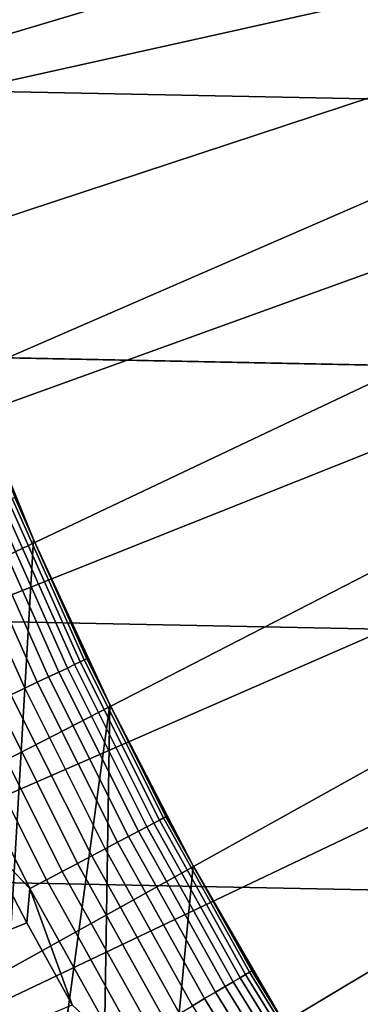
# Model space of a CAD drawing. Header units: metres. Extents: x -32 to 117, y -314 to 32.
# Tile 76 of 256: x -17.49 to -15.87, y -9.78 to -5.09. Entities that reach past the tile are written whole.
import ezdxf

# ---------------------------------------------------------------- set-up
doc = ezdxf.new("R2010")
doc.units = ezdxf.units.M
doc.layers.add('solid_24_501_064_XXX', color=7, linetype='CONTINUOUS')

msp = doc.modelspace()

# ---------------------------------------------------------------- linework, layer by layer
at = {"layer": 'solid_24_501_064_XXX'}
for points in [[(32.089672, -5.148039, -303.5), (-32.269005, -3.867984, -303.5), (-32.397263, -2.582068, -303.5), (32.269005, -3.867984, -303.5)], [(31.859657, -6.419635, -303.5), (-32.089672, -5.148039, -303.5), (-32.269005, -3.867984, -303.5), (32.089672, -5.148039, -303.5)], [(-20.5, -5.092418, 149.376968), (-20.5, -6.041682, 149.12825), (-15.351926, -4.507566, 154.5), (-15.454799, -4.141157, 154.5)], [(-20.5, -6.041682, 149.12825), (-15.240263, -4.871753, 154.5), (-15.351926, -4.507566, 154.5)], [(-20.5, -6.041682, 149.12825), (-20.5, -7.004709, 148.836288), (-15.119989, -5.233145, 154.5), (-15.240263, -4.871753, 154.5)], [(31.579252, -7.6812, -303.5), (-31.859657, -6.419635, -303.5), (-32.089672, -5.148039, -303.5), (31.859657, -6.419635, -303.5)], [(-20.5, -7.004709, 148.836288), (-20.5, -7.98436, 148.5), (-14.991238, -5.5913, 154.5), (-15.119989, -5.233145, 154.5)], [(-20.5, -7.98436, 148.5), (-14.853869, -5.946599, 154.5), (-14.991238, -5.5913, 154.5)], [(-20.5, -7.98436, 148.5), (-20.13352, -8.867996, 148.5), (-14.708086, -6.298567, 154.5), (-14.853869, -5.946599, 154.5)], [(-20.13352, -8.867996, 148.5), (-14.55412, -6.646622, 154.5), (-14.708086, -6.298567, 154.5)], [(31.248901, -8.930613, -303.5), (-31.579252, -7.6812, -303.5), (-31.859657, -6.419635, -303.5), (31.579252, -7.6812, -303.5)], [(-20.13352, -8.867996, 148.5), (-19.729027, -9.734758, 148.5), (-14.391843, -6.991041, 154.5), (-14.55412, -6.646622, 154.5)], [(-17.78705, -9.573951, 126.5), (-17.753441, -6.768695, 126.5), (-17.427008, -7.569602, 126.5), (-17.567617, -9.970873, 126.5)], [(-17.594818, -7.170941, 124.839096), (-17.427025, -7.569596, 124.839096), (-17.427008, -7.569602, 126.5), (-17.753441, -6.768695, 126.5)], [(-19.729027, -9.734758, 148.5), (-14.221369, -7.331614, 154.5), (-14.391843, -6.991041, 154.5)], [(-17.517218, -7.369641, 124.746147), (-17.427025, -7.569596, 124.839096), (-17.594818, -7.170941, 124.839096)], [(-19.729027, -9.734758, 148.5), (-19.287237, -10.583124, 148.5), (-14.042947, -7.66783, 154.5), (-14.221369, -7.331614, 154.5)], [(-17.611425, -7.409276, 124.389969), (-17.266451, -8.181036, 124.389969), (-17.232189, -8.164803, 124.475044), (-17.576479, -7.394573, 124.475044)], [(-17.576479, -7.394573, 124.475044), (-17.232189, -8.164803, 124.475044), (-17.205231, -8.152029, 124.563286), (-17.548981, -7.383005, 124.563286)], [(-17.548981, -7.383005, 124.563286), (-17.205231, -8.152029, 124.563286), (-17.185806, -8.142826, 124.653915), (-17.529171, -7.37467, 124.653915)], [(-17.529171, -7.37467, 124.653915), (-17.185806, -8.142826, 124.653915), (-17.174088, -8.137274, 124.746147), (-17.517218, -7.369641, 124.746147)], [(-17.517218, -7.369641, 124.746147), (-17.174088, -8.137274, 124.746147), (-17.427025, -7.569596, 124.839096)], [(-17.757612, -7.470778, 124.160889), (-17.409775, -8.248944, 124.160889), (-17.355631, -8.223289, 124.232208), (-17.702387, -7.447544, 124.232208)], [(-17.702387, -7.447544, 124.232208), (-17.355631, -8.223289, 124.232208), (-17.307716, -8.200588, 124.308784), (-17.653517, -7.426983, 124.308784)], [(-17.653517, -7.426983, 124.308784), (-17.307716, -8.200588, 124.308784), (-17.266451, -8.181036, 124.389969), (-17.611425, -7.409276, 124.389969)], [(-17.885166, -7.52444, 124.036476), (-17.534828, -8.308196, 124.036476), (-17.469681, -8.277328, 124.095459), (-17.818716, -7.496484, 124.095459)], [(-17.818716, -7.496484, 124.095459), (-17.469681, -8.277328, 124.095459), (-17.409775, -8.248944, 124.160889), (-17.757612, -7.470778, 124.160889)], [(-17.567617, -9.970873, 126.5), (-17.427008, -7.569602, 126.5), (-17.064463, -8.354881, 126.5), (-17.33939, -10.362694, 126.5)], [(-17.427025, -7.569596, 124.839096), (-17.250202, -7.964327, 124.839096), (-17.427008, -7.569602, 126.5)], [(-17.174088, -8.137274, 124.746147), (-17.250202, -7.964327, 124.839096), (-17.427025, -7.569596, 124.839096)], [(-17.250202, -7.964327, 124.839096), (-17.06444, -8.354931, 124.839096), (-17.064463, -8.354881, 126.5), (-17.427008, -7.569602, 126.5)], [(30.869179, -10.16578, -303.5), (-31.248901, -8.930613, -303.5), (-31.579252, -7.6812, -303.5), (31.248901, -8.930613, -303.5)], [(-19.287237, -10.583124, 148.5), (-13.85647, -7.999856, 154.5), (-14.042947, -7.66783, 154.5)], [(-17.174088, -8.137274, 124.746147), (-17.06444, -8.354931, 124.839096), (-17.250202, -7.964327, 124.839096)], [(-19.287237, -10.583124, 148.5), (-18.808872, -11.411674, 148.5), (-13.662011, -8.327598, 154.5), (-13.85647, -7.999856, 154.5)], [(-17.232189, -8.164803, 124.475044), (-16.854166, -8.919048, 124.475044), (-16.827799, -8.905094, 124.563286), (-17.205231, -8.152029, 124.563286)], [(-17.205231, -8.152029, 124.563286), (-16.827799, -8.905094, 124.563286), (-16.808802, -8.895041, 124.653915), (-17.185806, -8.142826, 124.653915)], [(-17.185806, -8.142826, 124.653915), (-16.808802, -8.895041, 124.653915), (-16.79734, -8.888976, 124.746147), (-17.174088, -8.137274, 124.746147)], [(-17.174088, -8.137274, 124.746147), (-16.79734, -8.888976, 124.746147), (-17.06444, -8.354931, 124.839096)], [(-17.355631, -8.223289, 124.232208), (-16.974899, -8.982939, 124.232208), (-16.928038, -8.958139, 124.308784), (-17.307716, -8.200588, 124.308784)], [(-17.307716, -8.200588, 124.308784), (-16.928038, -8.958139, 124.308784), (-16.887676, -8.936781, 124.389969), (-17.266451, -8.181036, 124.389969)], [(-17.266451, -8.181036, 124.389969), (-16.887676, -8.936781, 124.389969), (-16.854166, -8.919048, 124.475044), (-17.232189, -8.164803, 124.475044)], [(-17.469681, -8.277328, 124.095459), (-17.086449, -9.041969, 124.095459), (-17.027857, -9.010963, 124.160889), (-17.409775, -8.248944, 124.160889)], [(-17.409775, -8.248944, 124.160889), (-17.027857, -9.010963, 124.160889), (-16.974899, -8.982939, 124.232208), (-17.355631, -8.223289, 124.232208)], [(-17.534828, -8.308196, 124.036476), (-17.150167, -9.075688, 124.036476), (-17.086449, -9.041969, 124.095459), (-17.469681, -8.277328, 124.095459)], [(-18.808872, -11.411674, 148.5), (-18.295061, -12.218459, 148.5), (-13.459951, -8.650414, 154.5), (-13.662011, -8.327598, 154.5)], [(-17.678549, -8.376292, 123.939857), (-17.290733, -9.150075, 123.939857), (-17.21846, -9.111828, 123.984459), (-17.604652, -8.34128, 123.984459)], [(-17.604652, -8.34128, 123.984459), (-17.21846, -9.111828, 123.984459), (-17.150167, -9.075688, 124.036476), (-17.534828, -8.308196, 124.036476)], [(-17.755873, -8.41293, 123.903053), (-17.366362, -9.190097, 123.903053), (-17.290733, -9.150075, 123.939857), (-17.678549, -8.376292, 123.939857)], [(-17.102575, -10.749033, 126.5), (-17.33939, -10.362694, 126.5), (-17.064463, -8.354881, 126.5)], [(-17.102575, -10.749033, 126.5), (-17.064463, -8.354881, 126.5), (-16.666409, -9.123074, 126.5), (-16.856958, -11.130249, 126.5)], [(-16.869835, -8.741204, 124.839096), (-16.666489, -9.122948, 124.839096), (-16.666409, -9.123074, 126.5), (-17.064463, -8.354881, 126.5)], [(-17.06444, -8.354931, 124.839096), (-16.869835, -8.741204, 124.839096), (-17.064463, -8.354881, 126.5)], [(-16.79734, -8.888976, 124.746147), (-16.869835, -8.741204, 124.839096), (-17.06444, -8.354931, 124.839096)], [(-17.835957, -8.450874, 123.874374), (-17.444689, -9.231546, 123.874374), (-17.366362, -9.190097, 123.903053), (-17.755873, -8.41293, 123.903053)], [(-17.835957, -8.450874, 123.874374), (-17.665449, -9.000896, 123.854294), (-17.444689, -9.231546, 123.874374)], [(-18.295061, -12.218459, 148.5), (-13.250397, -8.968107, 154.5), (-13.459951, -8.650414, 154.5)], [(-16.79734, -8.888976, 124.746147), (-16.666489, -9.122948, 124.839096), (-16.869835, -8.741204, 124.839096)], [(-16.854166, -8.919048, 124.475044), (-16.443151, -9.655834, 124.475044), (-16.417425, -9.640728, 124.563286), (-16.827799, -8.905094, 124.563286)], [(-16.827799, -8.905094, 124.563286), (-16.417425, -9.640728, 124.563286), (-16.398891, -9.629845, 124.653915), (-16.808802, -8.895041, 124.653915)], [(-16.808802, -8.895041, 124.653915), (-16.398891, -9.629845, 124.653915), (-16.387711, -9.623279, 124.746147), (-16.79734, -8.888976, 124.746147)], [(-16.79734, -8.888976, 124.746147), (-16.387711, -9.623279, 124.746147), (-16.666489, -9.122948, 124.839096)], [(30.440569, -11.385158, -303.5), (-30.869179, -10.16578, -303.5), (-31.248901, -8.930613, -303.5), (30.869179, -10.16578, -303.5)], [(-16.928038, -8.958139, 124.308784), (-16.515221, -9.698155, 124.308784), (-16.475843, -9.675033, 124.389969), (-16.887676, -8.936781, 124.389969)], [(-16.887676, -8.936781, 124.389969), (-16.475843, -9.675033, 124.389969), (-16.443151, -9.655834, 124.475044), (-16.854166, -8.919048, 124.475044)], [(-18.906597, -9.47569, 123.621208), (-18.692345, -9.89163, 123.621208), (-17.45904, -9.395006, 123.854294), (-17.665449, -9.000896, 123.854294)], [(-18.295061, -12.218459, 148.5), (-17.74667, -13.002142, 148.5), (-13.033209, -9.280912, 154.5), (-13.250397, -8.968107, 154.5)], [(-17.444689, -9.231546, 123.874374), (-17.665449, -9.000896, 123.854294), (-17.45904, -9.395006, 123.854294)], [(-17.027857, -9.010963, 124.160889), (-16.612604, -9.755342, 124.160889), (-16.56094, -9.725003, 124.232208), (-16.974899, -8.982939, 124.232208)], [(-16.974899, -8.982939, 124.232208), (-16.56094, -9.725003, 124.232208), (-16.515221, -9.698155, 124.308784), (-16.928038, -8.958139, 124.308784)], [(-17.150167, -9.075688, 124.036476), (-16.731932, -9.825415, 124.036476), (-16.669767, -9.78891, 124.095459), (-17.086449, -9.041969, 124.095459)], [(-17.086449, -9.041969, 124.095459), (-16.669767, -9.78891, 124.095459), (-16.612604, -9.755342, 124.160889), (-17.027857, -9.010963, 124.160889)], [(-17.21846, -9.111828, 123.984459), (-16.798559, -9.86454, 123.984459), (-16.731932, -9.825415, 124.036476), (-17.150167, -9.075688, 124.036476)], [(-17.290733, -9.150075, 123.939857), (-16.869072, -9.905946, 123.939857), (-16.798559, -9.86454, 123.984459), (-17.21846, -9.111828, 123.984459)], [(-16.856958, -11.130249, 126.5), (-16.666409, -9.123074, 126.5), (-16.234016, -9.871996, 126.5), (-16.602844, -11.505881, 126.5)], [(-16.666489, -9.122948, 124.839096), (-16.454504, -9.499963, 124.839096), (-16.666409, -9.123074, 126.5)], [(-16.387711, -9.623279, 124.746147), (-16.454504, -9.499963, 124.839096), (-16.666489, -9.122948, 124.839096)], [(-16.454504, -9.499963, 124.839096), (-16.233994, -9.872055, 124.839096), (-16.234016, -9.871996, 126.5), (-16.666409, -9.123074, 126.5)], [(-17.366362, -9.190097, 123.903053), (-16.942856, -9.949274, 123.903053), (-16.869072, -9.905946, 123.939857), (-17.290733, -9.150075, 123.939857)], [(-17.444689, -9.231546, 123.874374), (-17.45904, -9.395006, 123.854294), (-17.243841, -9.784385, 123.854294)], [(-17.444689, -9.231546, 123.874374), (-17.019272, -9.994148, 123.874374), (-16.942856, -9.949274, 123.903053), (-17.366362, -9.190097, 123.903053)], [(-17.444689, -9.231546, 123.874374), (-17.243841, -9.784385, 123.854294), (-17.019272, -9.994148, 123.874374)], [(-17.74667, -13.002142, 148.5), (-12.808691, -9.588402, 154.5), (-13.033209, -9.280912, 154.5)], [(-18.692345, -9.89163, 123.621208), (-18.468945, -10.302727, 123.621208), (-17.243841, -9.784385, 123.854294), (-17.45904, -9.395006, 123.854294)], [(-16.387711, -9.623279, 124.746147), (-16.233994, -9.872055, 124.839096), (-16.454504, -9.499963, 124.839096)], [(-17.74667, -13.002142, 148.5), (-17.164658, -13.761341, 148.5), (-12.576989, -9.89035, 154.5), (-12.808691, -9.588402, 154.5)], [(-16.475843, -9.675033, 124.389969), (-16.031757, -10.394344, 124.389969), (-15.999947, -10.373719, 124.475044), (-16.443151, -9.655834, 124.475044)], [(-16.443151, -9.655834, 124.475044), (-15.999947, -10.373719, 124.475044), (-15.974916, -10.35749, 124.563286), (-16.417425, -9.640728, 124.563286)], [(-16.417425, -9.640728, 124.563286), (-15.974916, -10.35749, 124.563286), (-15.956881, -10.345798, 124.653915), (-16.398891, -9.629845, 124.653915)], [(-16.398891, -9.629845, 124.653915), (-15.956881, -10.345798, 124.653915), (-15.946, -10.338743, 124.746147), (-16.387711, -9.623279, 124.746147)], [(-16.387711, -9.623279, 124.746147), (-15.946, -10.338743, 124.746147), (-16.233994, -9.872055, 124.839096)], [(-16.56094, -9.725003, 124.232208), (-16.114561, -10.44803, 124.232208), (-16.070074, -10.419187, 124.308784), (-16.515221, -9.698155, 124.308784)], [(-16.515221, -9.698155, 124.308784), (-16.070074, -10.419187, 124.308784), (-16.031757, -10.394344, 124.389969), (-16.475843, -9.675033, 124.389969)], [(-16.612604, -9.755342, 124.160889), (-16.164833, -10.480625, 124.160889), (-16.114561, -10.44803, 124.232208), (-16.56094, -9.725003, 124.232208)], [(-16.669767, -9.78891, 124.095459), (-16.220455, -10.516688, 124.095459), (-16.164833, -10.480625, 124.160889), (-16.612604, -9.755342, 124.160889)]]:
    msp.add_3dface(points, dxfattribs=at)

doc.saveas('drawing.dxf')
